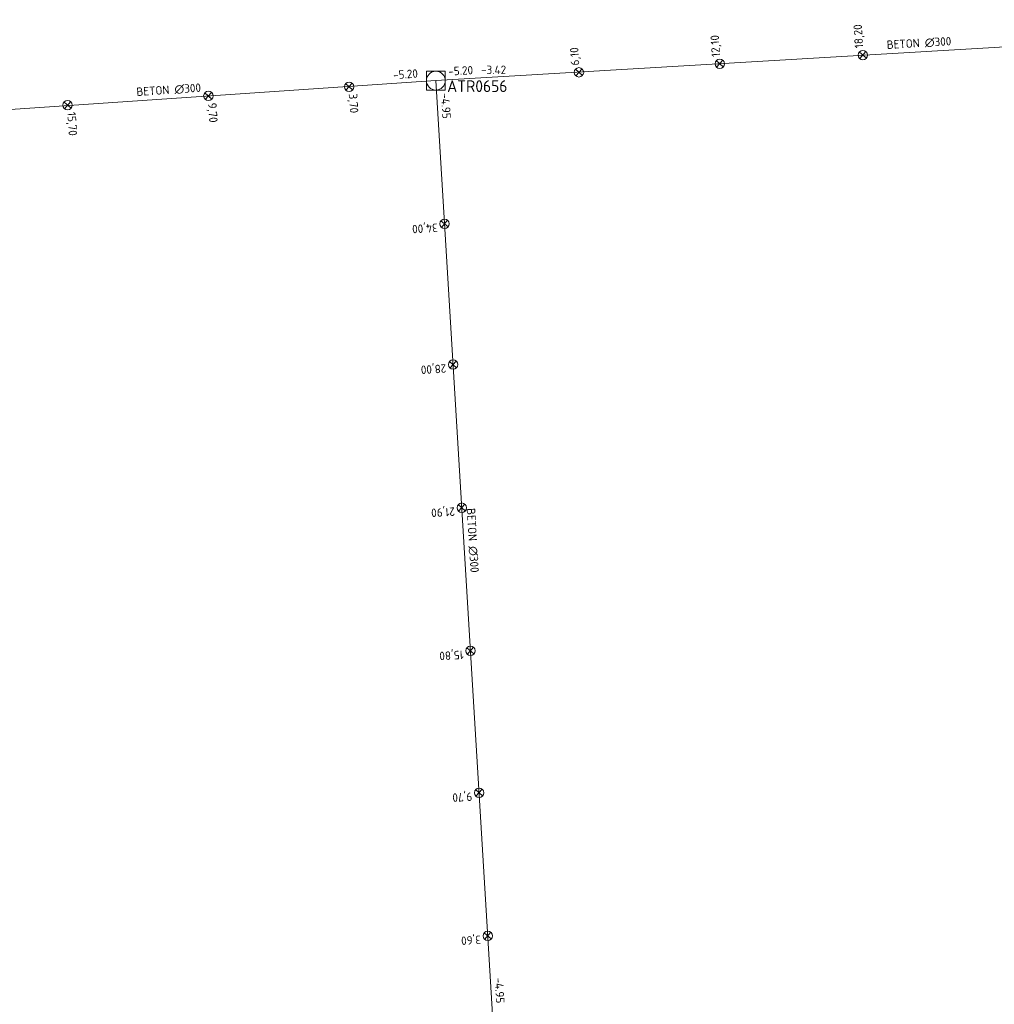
# Model space of a CAD drawing. Header units: metres. Extents: x 162232 to 162755, y 502539 to 502988.
# Tile 15 of 64: x 162331 to 162372, y 502889 to 502931. Entities that reach past the tile are written whole.
import ezdxf

# ---------------------------------------------------------------- set-up
doc = ezdxf.new("R2010")
doc.units = ezdxf.units.M
doc.header["$LTSCALE"] = 0.001
for name, color, linetype, lineweight in [('B-WE-RI-HWA_BOB-T18', 150, 'Continuous', 0), ('B-WE-RI-HWA_HULPSTUK_INLAAT-S', 150, 'Continuous', 13), ('B-WE-RI-HWA_HULPSTUK_INLAAT-T18', 150, 'Continuous', 0), ('B-WE-RI-HWA_MATERIAAL-T18', 150, 'Continuous', 0), ('B-WE-RI-HWA_PUTDEKSELHOOGTE-T18', 150, 'Continuous', 0), ('B-WE-RI-HWA_PUTNUMMER-T25', 150, 'Continuous', 0), ('B-WE-RI-HWA_RIOOLPUT_INSPECTIEPUT-S', 150, 'Continuous', 13), ('B-WE-RI-HWA_TRANSPORTLEIDING_BETON_300-G', 150, 'Continuous', 13)]:
    doc.layers.add(name, color=color, linetype=linetype, lineweight=lineweight)
doc.styles.add('NLCS-ISO', font='NLCS-ISO.ttf')

# ---------------------------------------------------------------- blocks, each defined once
blk = doc.blocks.new('B-SRI-PUT_HWA-SO')
at = {"flags": 128}
blk.add_lwpolyline([(-0.002, -0.002), (0.002, -0.002), (0.002, 0.002), (-0.002, 0.002), (-0.002, -0.002)], dxfattribs=at)
blk.add_circle((0, 0), 0.002)
blk = doc.blocks.new('SRI-HULP_INLAAT-SO')
for p, q in [((-0.00071, 0.00071), (0.00071, -0.00071)), ((-0.00071, -0.00071), (0.00071, 0.00071))]:
    blk.add_line(p, q)
blk.add_circle((0, 0), 0.001)

msp = doc.modelspace()

# ---------------------------------------------------------------- linework, layer by layer
at = {"layer": 'B-WE-RI-HWA_TRANSPORTLEIDING_BETON_300-G', "flags": 128}
for points in [[(162348.566, 502928.048), (162390.536, 502930.538)], [(162348.566, 502928.048), (162326.697, 502926.565)], [(162350.991, 502888.069), (162348.566, 502928.048)]]:
    msp.add_lwpolyline(points, dxfattribs=at)

# ---------------------------------------------------------------- block references
at = {"layer": 'B-WE-RI-HWA_HULPSTUK_INLAAT-S', "linetype": 'Continuous', "lineweight": 0, "xscale": 200, "yscale": 200}
for p, rotation in [((162366.731, 502929.138), 3.486868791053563), ((162360.643, 502928.767), 3.486868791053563), ((162354.654, 502928.402), 3.486868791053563), ((162344.873, 502927.79), 183.7420392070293), ((162332.898, 502927.006), 183.7420392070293), ((162338.886, 502927.398), 183.7420392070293), ((162348.934, 502921.957), 93.47402983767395), ((162349.297, 502915.968), 93.47402983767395), ((162349.667, 502909.879), 93.47402983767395), ((162350.037, 502903.79), 93.47402983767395), ((162350.403, 502897.751), 93.47402983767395), ((162350.773, 502891.662), 93.47402983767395)]:
    msp.add_blockref('SRI-HULP_INLAAT-SO', p, dxfattribs=dict(at, rotation=rotation))
at = {"layer": 'B-WE-RI-HWA_RIOOLPUT_INSPECTIEPUT-S', "linetype": 'Continuous', "lineweight": 0, "xscale": 200, "yscale": 200}
msp.add_blockref('B-SRI-PUT_HWA-SO', (162348.566, 502928.048), dxfattribs=at)

# ---------------------------------------------------------------- texts
at = {"layer": 'B-WE-RI-HWA_BOB-T18', "linetype": 'Continuous', "lineweight": 0, "char_height": 0.36, "attachment_point": 7, "line_spacing_factor": 0.8, "style": 'NLCS-ISO'}
for s, insert, rotation in [('{\\C256;-5.20}', (162346.758, 502928.107), 3.8795), ('{\\C256;-5.20}', (162349.104, 502928.261), 3.3953), ('{\\C256;-4.95}', (162348.78, 502927.51), 273.4711), ('{\\C256;-4.95}', (162351.063, 502889.877), 273.4711)]:
    msp.add_mtext(s, dxfattribs=dict(at, insert=insert, rotation=rotation))
at = {"layer": 'B-WE-RI-HWA_HULPSTUK_INLAAT-T18', "linetype": 'Continuous', "lineweight": 0, "char_height": 0.36, "attachment_point": 7, "line_spacing_factor": 0.8, "style": 'NLCS-ISO'}
for s, insert, rotation in [('{\\C256;18,20}', (162366.832, 502929.445), 93.4869), ('{\\C256;12,10}', (162360.743, 502929.074), 93.4869), ('{\\C256;6,10}', (162354.754, 502928.709), 93.4869), ('{\\C256;3,70}', (162344.774, 502927.482), 273.742), ('{\\C256;9,70}', (162338.787, 502927.091), 273.742), ('{\\C256;15,70}', (162332.8, 502926.699), 273.742), ('{\\C256;34,00}', (162348.627, 502922.057), 183.474), ('{\\C256;28,00}', (162348.991, 502916.068), 183.474), ('{\\C256;21,90}', (162349.36, 502909.979), 183.474), ('{\\C256;15,80}', (162349.73, 502903.89), 183.474), ('{\\C256;9,70}', (162350.097, 502897.852), 183.474), ('{\\C256;3,60}', (162350.466, 502891.763), 183.474)]:
    msp.add_mtext(s, dxfattribs=dict(at, insert=insert, rotation=rotation))
at = {"layer": 'B-WE-RI-HWA_MATERIAAL-T18', "linetype": 'Continuous', "lineweight": 0, "char_height": 0.36, "attachment_point": 8, "line_spacing_factor": 0.8, "style": 'NLCS-ISO'}
for insert, rotation in [((162369.133, 502929.45), 3.3953), ((162337.212, 502927.46), 3.8795), ((162349.935, 502908.477), 273.4711)]:
    msp.add_mtext('{\\C256;BETON ∅300}', dxfattribs=dict(at, insert=insert, rotation=rotation))
at = {"layer": 'B-WE-RI-HWA_PUTDEKSELHOOGTE-T18', "linetype": 'Continuous', "lineweight": 0, "insert": (162350.486, 502928.329), "char_height": 0.36, "attachment_point": 7, "line_spacing_factor": 0.8, "style": 'NLCS-ISO'}
msp.add_mtext('{\\C256;-3.42}', dxfattribs=at)
at = {"layer": 'B-WE-RI-HWA_PUTNUMMER-T25', "linetype": 'Continuous', "lineweight": 0, "insert": (162349.046, 502927.563), "char_height": 0.5, "attachment_point": 7, "line_spacing_factor": 0.8, "style": 'NLCS-ISO'}
msp.add_mtext('{\\C256;ATR0656}', dxfattribs=at)

doc.saveas('drawing.dxf')
